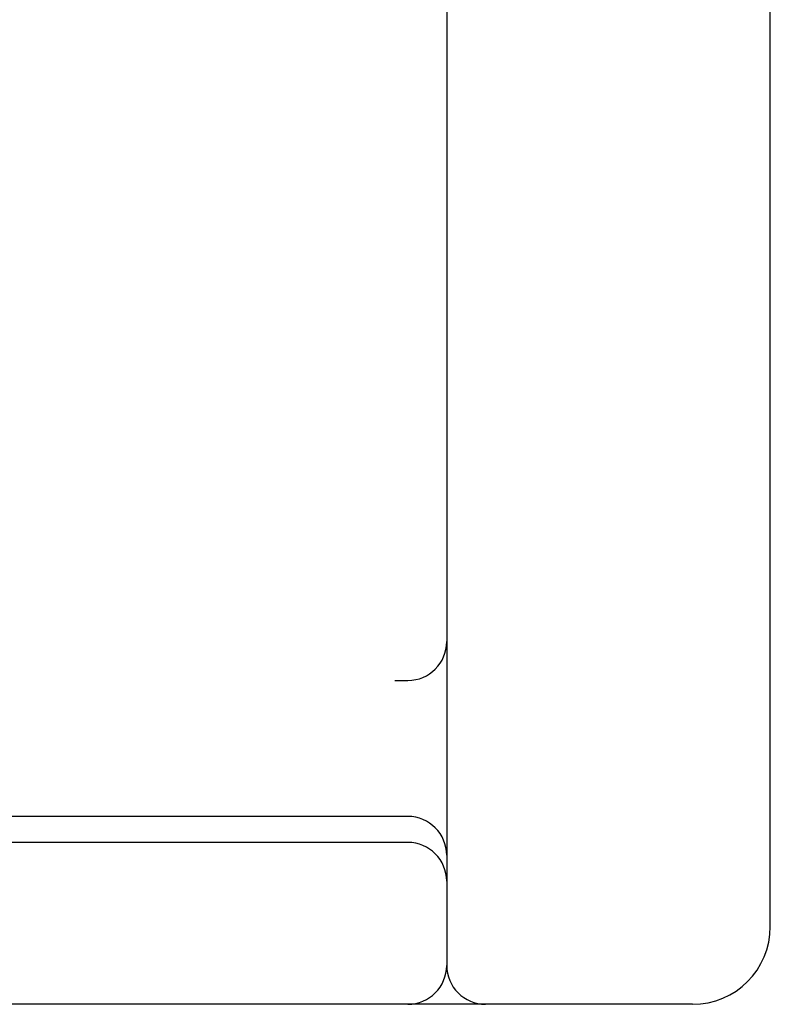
# Model space of a CAD drawing. Header units: inches. Extents: x 0 to 200, y 0 to 129.
# Tile 83 of 118: x 119.082 to 119.372, y 47.126 to 47.506. Entities that reach past the tile are written whole.
import ezdxf

# ---------------------------------------------------------------- set-up
doc = ezdxf.new("R2010")
doc.units = ezdxf.units.IN
doc.header["$LTSCALE"] = 11
doc.header["$MEASUREMENT"] = 0
doc.linetypes.add('HIDDEN', pattern=[0.2, 0.1, -0.1])
doc.layers.add('DEFAULT_2', color=8, linetype='HIDDEN')

msp = doc.modelspace()

# ---------------------------------------------------------------- linework, layer by layer
at = {"layer": 'DEFAULT_2', "color": 8, "linetype": 'HIDDEN'}
for p, q in [((119.24667, 50.11079), (119.24667, 47.14079)), ((119.37167, 47.15579), (119.37167, 50.09579)), ((117.02667, 47.25079), (119.23167, 47.25079)), ((119.23167, 47.19829), (119.07417, 47.19829)), ((119.23167, 47.18829), (119.06167, 47.18829)), ((119.34167, 47.12579), (117.02667, 47.12579))]:
    msp.add_line(p, q, dxfattribs=at)
for centre, radius, start, end in [((119.23167, 47.26579), 0.015, 270, 360), ((119.23167, 47.18329), 0.015, 0, 90), ((119.23167, 47.17329), 0.015, 0, 90), ((119.34167, 47.15579), 0.03, 270, 360), ((119.23167, 47.14079), 0.015, 270, 360), ((119.26167, 47.14079), 0.015, 180, 270)]:
    msp.add_arc(centre, radius, start, end, dxfattribs=at)

doc.saveas('drawing.dxf')
